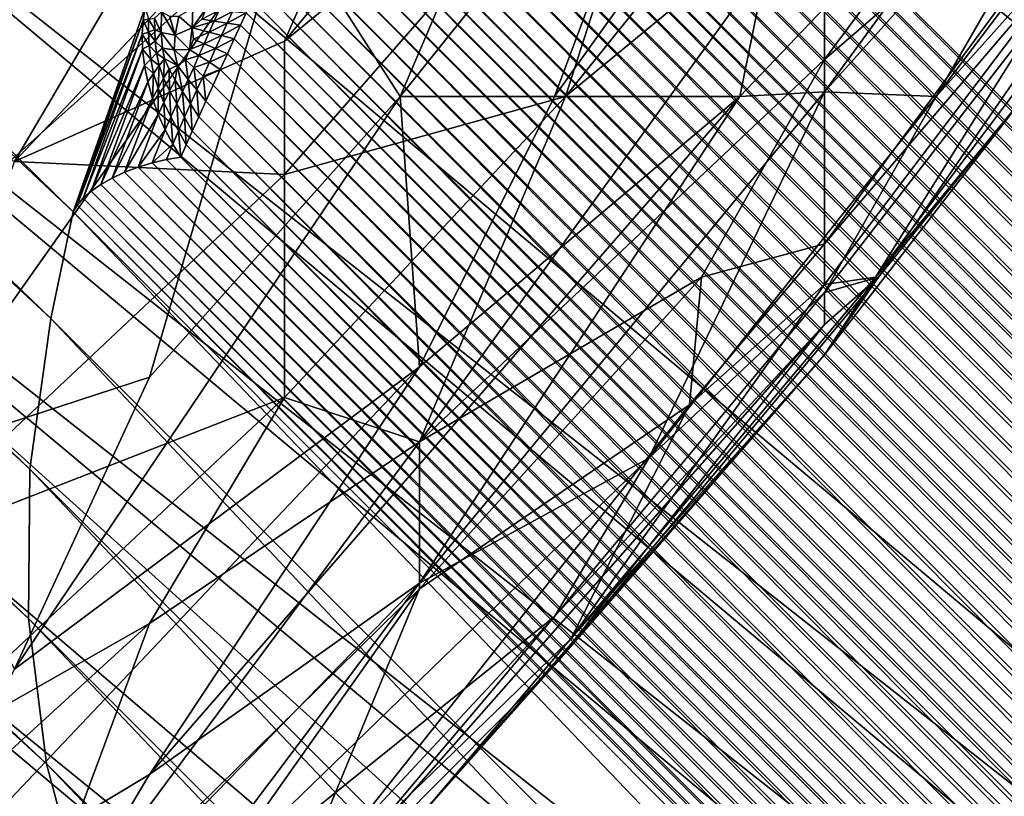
# Model space of a CAD drawing. Extents: x -0.3 to 0.3, y -0.266 to 0.266.
# Tile 237 of 256: x 0.196 to 0.205, y -0.237 to -0.23. Entities that reach past the tile are written whole.
import ezdxf

# ---------------------------------------------------------------- set-up
doc = ezdxf.new("R2010")
doc.units = 0

msp = doc.modelspace()

# ---------------------------------------------------------------- linework, layer by layer
for points in [[(0.1961856, -0.2316525, 0.0023516), (0.1466396, -0.1850003, 0.5020018), (0.1474491, -0.18381, 0.5017667)], [(0.1961856, -0.2316525, 0.0023516), (0.1474491, -0.18381, 0.5017667), (0.19689, -0.2296515, 0.0017009)], [(0.1959665, -0.2326951, 0.0024797), (0.1459197, -0.1862367, 0.5023025), (0.1466396, -0.1850003, 0.5020018)], [(0.1959665, -0.2326951, 0.0024797), (0.1466396, -0.1850003, 0.5020018), (0.1961856, -0.2316525, 0.0023516)], [(0.1957616, -0.23417, 0.0035146), (0.145346, -0.1875616, 0.5026943), (0.1459197, -0.1862367, 0.5023025)], [(0.1957616, -0.23417, 0.0035146), (0.1459197, -0.1862367, 0.5023025), (0.1959665, -0.2326951, 0.0024797)], [(0.1957476, -0.2356321, 0.0046947), (0.144935, -0.1889543, 0.5031744), (0.145346, -0.1875616, 0.5026943)], [(0.1957476, -0.2356321, 0.0046947), (0.145346, -0.1875616, 0.5026943), (0.1957616, -0.23417, 0.0035146)], [(0.1959249, -0.2370564, 0.0059998), (0.1447504, -0.1903729, 0.5037508), (0.144935, -0.1889543, 0.5031744)], [(0.1959249, -0.2370564, 0.0059998), (0.144935, -0.1889543, 0.5031744), (0.1957476, -0.2356321, 0.0046947)], [(0.1962903, -0.2384185, 0.0074075), (0.1448539, -0.1917647, 0.5044283), (0.1447504, -0.1903729, 0.5037508)], [(0.1962903, -0.2384185, 0.0074075), (0.1447504, -0.1903729, 0.5037508), (0.1959249, -0.2370564, 0.0059998)], [(0.1968377, -0.239695, 0.0088939), (0.145213, -0.193091, 0.5051808), (0.1448539, -0.1917647, 0.5044283)], [(0.1968377, -0.239695, 0.0088939), (0.1448539, -0.1917647, 0.5044283), (0.1962903, -0.2384185, 0.0074075)], [(0.1975576, -0.2408643, 0.0104333), (0.1458623, -0.1943232, 0.5060099), (0.145213, -0.193091, 0.5051808)], [(0.1975576, -0.2408643, 0.0104333), (0.145213, -0.193091, 0.5051808), (0.1968377, -0.239695, 0.0088939)], [(0.1984378, -0.2419062, 0.0119997), (0.1467518, -0.1954291, 0.5068848), (0.1458623, -0.1943232, 0.5060099)], [(0.1984378, -0.2419062, 0.0119997), (0.1458623, -0.1943232, 0.5060099), (0.1975576, -0.2408643, 0.0104333)], [(0.1467518, -0.1954291, 0.5068848), (0.1984378, -0.2419062, 0.0119997), (0.2136098, -0.2570782, 0.0119997)], [(0.1467518, -0.1954291, 0.5068848), (0.2136098, -0.2570782, 0.0119997), (0.1752618, -0.2247764, 0.5843124)], [(0.204842, -0.1998217, 0.5760152), (0.2349484, -0.2357396, 0.0119997), (0.2038174, -0.1986541, 0.5757923)], [(0.2038174, -0.1986541, 0.5757923), (0.2349484, -0.2357396, 0.0119997), (0.2197764, -0.2205676, 0.0119997)], [(0.2057039, -0.2011144, 0.5762343), (0.2360719, -0.2370248, 0.0104333), (0.204842, -0.1998217, 0.5760152)], [(0.204842, -0.1998217, 0.5760152), (0.2360719, -0.2370248, 0.0104333), (0.2349484, -0.2357396, 0.0119997)], [(0.2047739, -0.2143488, 0.5774854), (0.2374067, -0.2510409, 0.0011957), (0.205648, -0.2130462, 0.5774418)], [(0.2037383, -0.2155281, 0.5775), (0.2365723, -0.2523221, 0.0008872), (0.2047739, -0.2143488, 0.5774854)], [(0.2047739, -0.2143488, 0.5774854), (0.2365723, -0.2523221, 0.0008872), (0.2374067, -0.2510409, 0.0011957)], [(0.2037383, -0.2155281, 0.5775), (0.1933983, -0.2258681, 0.5775), (0.2313462, -0.2577006, 0.0007829)], [(0.2037383, -0.2155281, 0.5775), (0.2355717, -0.2534767, 0.000783), (0.2365723, -0.2523221, 0.0008872)], [(0.2037383, -0.2155281, 0.5775), (0.2313462, -0.2577006, 0.0007829), (0.2355717, -0.2534767, 0.000783)], [(0.2053543, -0.2215121, 0.0000914), (0.2357536, -0.2521375, 0.0000747), (0.2052277, -0.2216116, 0.0000747)], [(0.2052277, -0.2216116, 0.0000747), (0.235665, -0.2522579, 0.0000613), (0.2051107, -0.2217035, 0.0000613)], [(0.2052277, -0.2216116, 0.0000747), (0.2357536, -0.2521375, 0.0000747), (0.235665, -0.2522579, 0.0000613)], [(0.2051107, -0.2217035, 0.0000613), (0.2355858, -0.2523654, 0.0000513), (0.2050062, -0.2217857, 0.0000513)], [(0.2051107, -0.2217035, 0.0000613), (0.235665, -0.2522579, 0.0000613), (0.2355858, -0.2523654, 0.0000513)], [(0.2354958, -0.2524624, 0.0000433), (0.2049099, -0.2218765, 0.0000433), (0.2050062, -0.2217857, 0.0000513)], [(0.2354958, -0.2524624, 0.0000433), (0.2050062, -0.2217857, 0.0000513), (0.2355858, -0.2523654, 0.0000513)], [(0.2353948, -0.2525711, 0.0000355), (0.204802, -0.2219783, 0.0000355), (0.2049099, -0.2218765, 0.0000433)], [(0.2353948, -0.2525711, 0.0000355), (0.2049099, -0.2218765, 0.0000433), (0.2354958, -0.2524624, 0.0000433)], [(0.2352853, -0.252689, 0.0000281), (0.204685, -0.2220886, 0.000028), (0.204802, -0.2219783, 0.0000355)], [(0.2352853, -0.252689, 0.0000281), (0.204802, -0.2219783, 0.0000355), (0.2353948, -0.2525711, 0.0000355)], [(0.2351701, -0.252813, 0.0000212), (0.2045619, -0.2222048, 0.0000212), (0.204685, -0.2220886, 0.000028)], [(0.2351701, -0.252813, 0.0000212), (0.204685, -0.2220886, 0.000028), (0.2352853, -0.252689, 0.0000281)], [(0.2350519, -0.2529402, 0.000015), (0.2044356, -0.2223239, 0.000015), (0.2045619, -0.2222048, 0.0000212)], [(0.2350519, -0.2529402, 0.000015), (0.2045619, -0.2222048, 0.0000212), (0.2351701, -0.252813, 0.0000212)], [(0.2349337, -0.2530675, 0.0000099), (0.2043093, -0.222443, 0.0000098), (0.2044356, -0.2223239, 0.000015)], [(0.2349337, -0.2530675, 0.0000099), (0.2044356, -0.2223239, 0.000015), (0.2350519, -0.2529402, 0.000015)], [(0.2348184, -0.2531916, 0.0000056), (0.2041861, -0.2225592, 0.0000056), (0.2043093, -0.222443, 0.0000098)], [(0.2348184, -0.2531916, 0.0000056), (0.2043093, -0.222443, 0.0000098), (0.2349337, -0.2530675, 0.0000099)], [(0.2347089, -0.2533095, 0.0000025), (0.204069, -0.2226697, 0.0000025), (0.2041861, -0.2225592, 0.0000056)], [(0.2347089, -0.2533095, 0.0000025), (0.2041861, -0.2225592, 0.0000056), (0.2348184, -0.2531916, 0.0000056)], [(0.2346077, -0.2534184, 0.0000007), (0.203961, -0.2227716, 0.0000007), (0.204069, -0.2226697, 0.0000025)], [(0.2346077, -0.2534184, 0.0000007), (0.204069, -0.2226697, 0.0000025), (0.2347089, -0.2533095, 0.0000025)], [(0.2345175, -0.2535155), (0.2038645, -0.2228626), (0.203961, -0.2227716, 0.0000007)], [(0.2345175, -0.2535155), (0.203961, -0.2227716, 0.0000007), (0.2346077, -0.2534184, 0.0000007)], [(0.2345175, -0.2535155), (0.2007328, -0.2259943), (0.2038645, -0.2228626)], [(0.2136098, -0.2570782, 0.0119997), (0.1765235, -0.225948, 0.5757923), (0.1752618, -0.2247764, 0.5843124)], [(0.1982548, -0.2299811, 0.7235445), (0.202219, -0.2252164, 0.7235324), (0.202219, -0.2267483, 0.72499)], [(0.1995762, -0.2269601, 0.7220992), (0.202219, -0.2252164, 0.7235324), (0.1982548, -0.2299811, 0.7235445)], [(0.2086437, -0.2252164, 0.7481162), (0.2046309, -0.2305235, 0.7495616), (0.2075046, -0.2273147, 0.7466708)], [(0.2086437, -0.2252164, 0.7481162), (0.2066738, -0.2269855, 0.751007), (0.2046309, -0.2305235, 0.7495616)], [(0.192219, -0.2269037, 0.5774854), (0.2313462, -0.2577006, 0.0007829), (0.1933983, -0.2258681, 0.5775)], [(0.1765235, -0.225948, 0.5757923), (0.2136098, -0.2570782, 0.0119997), (0.214895, -0.2582017, 0.0104334)], [(0.1765235, -0.225948, 0.5757923), (0.214895, -0.2582017, 0.0104334), (0.1776912, -0.2269725, 0.5760152)], [(0.2007328, -0.2259943), (0.2312886, -0.2567375, 0.0000007), (0.2006419, -0.2260907, 0.0000007)], [(0.2007328, -0.2259943), (0.2313858, -0.2566473), (0.2312886, -0.2567375, 0.0000007)], [(0.2345175, -0.2535155), (0.2313858, -0.2566473), (0.2007328, -0.2259943)], [(0.2006419, -0.2260907, 0.0000007), (0.2311798, -0.2568386, 0.0000025), (0.2005399, -0.2261988, 0.0000026)], [(0.2006419, -0.2260907, 0.0000007), (0.2312886, -0.2567375, 0.0000007), (0.2311798, -0.2568386, 0.0000025)], [(0.2005399, -0.2261988, 0.0000026), (0.2310618, -0.2569482, 0.0000056), (0.2004295, -0.2263159, 0.0000056)], [(0.2005399, -0.2261988, 0.0000026), (0.2311798, -0.2568386, 0.0000025), (0.2310618, -0.2569482, 0.0000056)], [(0.2004295, -0.2263159, 0.0000056), (0.2309377, -0.2570635, 0.0000098), (0.2003133, -0.2264391, 0.0000099)], [(0.2004295, -0.2263159, 0.0000056), (0.2310618, -0.2569482, 0.0000056), (0.2309377, -0.2570635, 0.0000098)], [(0.2003133, -0.2264391, 0.0000099), (0.2308105, -0.2571817, 0.000015), (0.2001942, -0.2265654, 0.000015)], [(0.2003133, -0.2264391, 0.0000099), (0.2309377, -0.2570635, 0.0000098), (0.2308105, -0.2571817, 0.000015)], [(0.2001942, -0.2265654, 0.000015), (0.2306833, -0.2572998, 0.0000212), (0.2000751, -0.2266916, 0.0000212)], [(0.2001942, -0.2265654, 0.000015), (0.2308105, -0.2571817, 0.000015), (0.2306833, -0.2572998, 0.0000212)], [(0.1959999, -0.2269855, 0.7192084), (0.1982548, -0.2266692, 0.7206538), (0.1929691, -0.2299756, 0.7192084)], [(0.1942905, -0.2307056, 0.7206538), (0.1929691, -0.2299756, 0.7192084), (0.1982548, -0.2266692, 0.7206538)], [(0.1942905, -0.2307056, 0.7206538), (0.1982548, -0.2266692, 0.7206538), (0.195612, -0.231158, 0.7220992)], [(0.1982548, -0.2266692, 0.7206538), (0.1995762, -0.2269601, 0.7220992), (0.195612, -0.231158, 0.7220992)], [(0.1982548, -0.2299811, 0.7235445), (0.202219, -0.2267483, 0.72499), (0.1982548, -0.2312845, 0.72499)], [(0.1982548, -0.2312845, 0.72499), (0.202219, -0.2267483, 0.72499), (0.2010025, -0.2305235, 0.7278807)], [(0.2000751, -0.2266916, 0.0000212), (0.2305592, -0.2574151, 0.0000281), (0.1999589, -0.2268148, 0.0000281)], [(0.2000751, -0.2266916, 0.0000212), (0.2306833, -0.2572998, 0.0000212), (0.2305592, -0.2574151, 0.0000281)], [(0.2010025, -0.2305235, 0.7278807), (0.202219, -0.2267483, 0.72499), (0.2038484, -0.2269855, 0.7278807)], [(0.1999589, -0.2268148, 0.0000281), (0.2304414, -0.2575245, 0.0000355), (0.1998486, -0.2269318, 0.0000355)], [(0.1999589, -0.2268148, 0.0000281), (0.2305592, -0.2574151, 0.0000281), (0.2304414, -0.2575245, 0.0000355)], [(0.1909164, -0.2277778, 0.5774418), (0.2301923, -0.258702, 0.0008872), (0.192219, -0.2269037, 0.5774854)], [(0.192219, -0.2269037, 0.5774854), (0.2301923, -0.258702, 0.0008872), (0.2313462, -0.2577006, 0.0007829)], [(0.195612, -0.231158, 0.7220992), (0.1995762, -0.2269601, 0.7220992), (0.1982548, -0.2299811, 0.7235445)], [(0.1998486, -0.2269318, 0.0000355), (0.2303326, -0.2576256, 0.0000434), (0.1997468, -0.2270397, 0.0000433)], [(0.1998486, -0.2269318, 0.0000355), (0.2304414, -0.2575245, 0.0000355), (0.2303326, -0.2576256, 0.0000434)], [(0.1776912, -0.2269725, 0.5760152), (0.214895, -0.2582017, 0.0104334), (0.2163034, -0.2591608, 0.0088939)], [(0.1776912, -0.2269725, 0.5760152), (0.2163034, -0.2591608, 0.0088939), (0.1789841, -0.2278343, 0.5762343)], [(0.1959999, -0.2269855, 0.7192084), (0.1929691, -0.2299756, 0.7192084), (0.1942905, -0.2269855, 0.7181537)], [(0.1942905, -0.2322925, 0.7611378), (0.1969334, -0.2269855, 0.7627017), (0.1929691, -0.2269855, 0.7650219)], [(0.1969334, -0.2269855, 0.7627017), (0.1942905, -0.2322925, 0.7611378), (0.1982548, -0.2287545, 0.760604)], [(0.199386, -0.2305235, 0.758234), (0.2008976, -0.2269855, 0.7595685), (0.1982548, -0.2287545, 0.760604)], [(0.199386, -0.2305235, 0.758234), (0.202219, -0.2269855, 0.7582456), (0.2008976, -0.2269855, 0.7595685)], [(0.2008976, -0.2305235, 0.7565142), (0.202219, -0.2269855, 0.7582456), (0.199386, -0.2305235, 0.758234)], [(0.1997468, -0.2270397, 0.0000433), (0.2302357, -0.2577156, 0.0000513), (0.199656, -0.2271359, 0.0000513)], [(0.1997468, -0.2270397, 0.0000433), (0.2303326, -0.2576256, 0.0000434), (0.2302357, -0.2577156, 0.0000513)], [(0.202219, -0.2269855, 0.7582456), (0.2008976, -0.2305235, 0.7565142), (0.2034279, -0.2269855, 0.7567886)], [(0.2008976, -0.2305235, 0.7565142), (0.2027094, -0.2305235, 0.7538978), (0.2034279, -0.2269855, 0.7567886)], [(0.2038484, -0.2269855, 0.7278807), (0.2035404, -0.2284306, 0.7293261), (0.2010025, -0.2305235, 0.7278807)], [(0.2027094, -0.2305235, 0.7538978), (0.206084, -0.2269855, 0.7524524), (0.2034279, -0.2269855, 0.7567886)], [(0.2027094, -0.2305235, 0.7538978), (0.2035404, -0.2304774, 0.7524524), (0.206084, -0.2269855, 0.7524524)], [(0.2059025, -0.2269855, 0.7322169), (0.207208, -0.2269855, 0.7365531), (0.2035404, -0.2301614, 0.7322169)], [(0.2035404, -0.2284306, 0.7293261), (0.2059025, -0.2269855, 0.7322169), (0.2035404, -0.2301614, 0.7322169)], [(0.207208, -0.2269855, 0.7365531), (0.2035404, -0.2319637, 0.7365531), (0.2035404, -0.2301614, 0.7322169)], [(0.2035404, -0.2304774, 0.7524524), (0.2066738, -0.2269855, 0.751007), (0.206084, -0.2269855, 0.7524524)], [(0.2046309, -0.2305235, 0.7495616), (0.2066738, -0.2269855, 0.751007), (0.2035404, -0.2304774, 0.7524524)], [(0.2035404, -0.2319637, 0.7365531), (0.207208, -0.2269855, 0.7365531), (0.2061832, -0.2288686, 0.7379985)], [(0.199656, -0.2271359, 0.0000513), (0.2301281, -0.2577948, 0.0000613), (0.1995738, -0.2272405, 0.0000613)], [(0.199656, -0.2271359, 0.0000513), (0.2302357, -0.2577156, 0.0000513), (0.2301281, -0.2577948, 0.0000613)], [(0.1995738, -0.2272405, 0.0000613), (0.2300077, -0.2578834, 0.0000747), (0.1994818, -0.2273575, 0.0000747)], [(0.1995738, -0.2272405, 0.0000613), (0.2301281, -0.2577948, 0.0000613), (0.2300077, -0.2578834, 0.0000747)], [(0.2035404, -0.2324426, 0.7481162), (0.2075046, -0.2273147, 0.7466708), (0.2046309, -0.2305235, 0.7495616)], [(0.2075046, -0.2273147, 0.7466708), (0.2035404, -0.2324426, 0.7481162), (0.2040667, -0.2322925, 0.7452254)], [(0.2054967, -0.2305235, 0.74378), (0.2075046, -0.2273147, 0.7466708), (0.2040667, -0.2322925, 0.7452254)], [(0.1994818, -0.2273575, 0.0000747), (0.2298775, -0.2579792, 0.0000914), (0.1993824, -0.227484, 0.0000914)], [(0.1994818, -0.2273575, 0.0000747), (0.2300077, -0.2578834, 0.0000747), (0.2298775, -0.2579792, 0.0000914)], [(0.1993824, -0.227484, 0.0000914), (0.2297406, -0.2580798, 0.0001108), (0.1992779, -0.2276171, 0.0001107)], [(0.1993824, -0.227484, 0.0000914), (0.2298775, -0.2579792, 0.0000914), (0.2297406, -0.2580798, 0.0001108)], [(0.1992779, -0.2276171, 0.0001107), (0.2296004, -0.2581829, 0.0001324), (0.1991709, -0.2277533, 0.0001324)], [(0.1992779, -0.2276171, 0.0001107), (0.2297406, -0.2580798, 0.0001108), (0.2296004, -0.2581829, 0.0001324)], [(0.1895126, -0.2284754, 0.57737), (0.2289112, -0.2595365, 0.0011957), (0.1909164, -0.2277778, 0.5774418)], [(0.1909164, -0.2277778, 0.5774418), (0.2289112, -0.2595365, 0.0011957), (0.2301923, -0.258702, 0.0008872)], [(0.1991709, -0.2277533, 0.0001324), (0.2294604, -0.2582857, 0.000156), (0.1990641, -0.2278894, 0.000156)], [(0.1991709, -0.2277533, 0.0001324), (0.2296004, -0.2581829, 0.0001324), (0.2294604, -0.2582857, 0.000156)], [(0.1789841, -0.2278343, 0.5762343), (0.2163034, -0.2591608, 0.0088939), (0.2178109, -0.259939, 0.0074075)], [(0.1789841, -0.2278343, 0.5762343), (0.2178109, -0.259939, 0.0074075), (0.18038, -0.2285186, 0.5764458)], [(0.1990641, -0.2278894, 0.000156), (0.229324, -0.2583859, 0.0001807), (0.1989601, -0.228022, 0.0001807)], [(0.1990641, -0.2278894, 0.000156), (0.2294604, -0.2582857, 0.000156), (0.229324, -0.2583859, 0.0001807)], [(0.1989601, -0.228022, 0.0001807), (0.2291945, -0.2584808, 0.0002059), (0.1988614, -0.2281478, 0.0002059)], [(0.1989601, -0.228022, 0.0001807), (0.229324, -0.2583859, 0.0001807), (0.2291945, -0.2584808, 0.0002059)], [(0.1988614, -0.2281478, 0.0002059), (0.2290753, -0.2585683, 0.0002311), (0.1987706, -0.2282636, 0.0002311)], [(0.1988614, -0.2281478, 0.0002059), (0.2291945, -0.2584808, 0.0002059), (0.2290753, -0.2585683, 0.0002311)], [(0.1987706, -0.2282636, 0.0002311), (0.2289678, -0.258647, 0.0002559), (0.1986889, -0.2283681, 0.0002559)], [(0.1987706, -0.2282636, 0.0002311), (0.2290753, -0.2585683, 0.0002311), (0.2289678, -0.258647, 0.0002559)], [(0.1986889, -0.2283681, 0.0002559), (0.2288482, -0.2587107, 0.0002831), (0.1986193, -0.2284818, 0.0002831)], [(0.1986889, -0.2283681, 0.0002559), (0.2289678, -0.258647, 0.0002559), (0.2288482, -0.2587107, 0.0002831)], [(0.1895126, -0.2284754, 0.57737), (0.1880318, -0.2289845, 0.5772712), (0.2253346, -0.2608331, 0.0023385)], [(0.2253346, -0.2608331, 0.0023385), (0.2275039, -0.2602004, 0.0017095), (0.1895126, -0.2284754, 0.57737)], [(0.1895126, -0.2284754, 0.57737), (0.2275039, -0.2602004, 0.0017095), (0.2289112, -0.2595365, 0.0011957)], [(0.1986193, -0.2284818, 0.0002831), (0.2287144, -0.2587816, 0.0003156), (0.1985417, -0.2286089, 0.0003156)], [(0.1986193, -0.2284818, 0.0002831), (0.2288482, -0.2587107, 0.0002831), (0.2287144, -0.2587816, 0.0003156)], [(0.2035404, -0.2284306, 0.7293261), (0.2035404, -0.2301614, 0.7322169), (0.1995762, -0.2339044, 0.7307715)], [(0.2010025, -0.2305235, 0.7278807), (0.2035404, -0.2284306, 0.7293261), (0.1995762, -0.2339044, 0.7307715)], [(0.18038, -0.2285186, 0.5764458), (0.2178109, -0.259939, 0.0074075), (0.2193916, -0.2605231, 0.0059998)], [(0.18038, -0.2285186, 0.5764458), (0.2193916, -0.2605231, 0.0059998), (0.1818552, -0.2290138, 0.5766462)], [(0.1985417, -0.2286089, 0.0003156), (0.2285699, -0.2588581, 0.0003529), (0.198458, -0.2287462, 0.0003529)], [(0.1985417, -0.2286089, 0.0003156), (0.2287144, -0.2587816, 0.0003156), (0.2285699, -0.2588581, 0.0003529)], [(0.1945055, -0.2340615, 0.7596793), (0.1982548, -0.2287545, 0.760604), (0.1942905, -0.2322925, 0.7611378)], [(0.1945055, -0.2340615, 0.7596793), (0.1969334, -0.2332693, 0.758234), (0.1982548, -0.2287545, 0.760604)], [(0.1969334, -0.2332693, 0.758234), (0.199386, -0.2305235, 0.758234), (0.1982548, -0.2287545, 0.760604)], [(0.198458, -0.2287462, 0.0003529), (0.2284181, -0.2589383, 0.000394), (0.1983702, -0.2288904, 0.000394)], [(0.198458, -0.2287462, 0.0003529), (0.2285699, -0.2588581, 0.0003529), (0.2284181, -0.2589383, 0.000394)], [(0.1983702, -0.2288904, 0.000394), (0.2282628, -0.2590202, 0.0004379), (0.1982806, -0.229038, 0.0004379)], [(0.1983702, -0.2288904, 0.000394), (0.2284181, -0.2589383, 0.000394), (0.2282628, -0.2590202, 0.0004379)], [(0.2040388, -0.2322925, 0.7408893), (0.2035404, -0.2323622, 0.7379985), (0.2061832, -0.2288686, 0.7379985)], [(0.2035404, -0.2319637, 0.7365531), (0.2061832, -0.2288686, 0.7379985), (0.2035404, -0.2323622, 0.7379985)], [(0.2061832, -0.2288686, 0.7379985), (0.2061832, -0.2294416, 0.7408893), (0.2040388, -0.2322925, 0.7408893)], [(0.1864993, -0.2292965, 0.5771471), (0.2253346, -0.2608331, 0.0023385), (0.1880318, -0.2289845, 0.5772712)], [(0.1818552, -0.2290138, 0.5766462), (0.2193916, -0.2605231, 0.0059998), (0.2210186, -0.2609031, 0.0046947)], [(0.1818552, -0.2290138, 0.5766462), (0.2210186, -0.2609031, 0.0046947), (0.1833843, -0.2293113, 0.5768319)], [(0.1982806, -0.229038, 0.0004379), (0.2281079, -0.2591017, 0.0004835), (0.1981913, -0.2291851, 0.0004836)], [(0.1982806, -0.229038, 0.0004379), (0.2282628, -0.2590202, 0.0004379), (0.2281079, -0.2591017, 0.0004835)], [(0.1981913, -0.2291851, 0.0004836), (0.2279571, -0.259181, 0.0005298), (0.1981045, -0.2293284, 0.0005298)], [(0.1981913, -0.2291851, 0.0004836), (0.2281079, -0.2591017, 0.0004835), (0.2279571, -0.259181, 0.0005298)], [(0.1833843, -0.2293113, 0.5768319), (0.2210186, -0.2609031, 0.0046947), (0.2226641, -0.2610725, 0.0035146)], [(0.1833843, -0.2293113, 0.5768319), (0.2226641, -0.2610725, 0.0035146), (0.1849412, -0.2294061, 0.5769998)], [(0.1849412, -0.2294061, 0.5769998), (0.2242998, -0.2610284, 0.0024797), (0.1864993, -0.2292965, 0.5771471)], [(0.1864993, -0.2292965, 0.5771471), (0.2242998, -0.2610284, 0.0024797), (0.2253346, -0.2608331, 0.0023385)], [(0.1981045, -0.2293284, 0.0005298), (0.2278141, -0.2592559, 0.0005754), (0.1980224, -0.2294641, 0.0005754)], [(0.1981045, -0.2293284, 0.0005298), (0.2279571, -0.259181, 0.0005298), (0.2278141, -0.2592559, 0.0005754)], [(0.1849412, -0.2294061, 0.5769998), (0.2226641, -0.2610725, 0.0035146), (0.2242998, -0.2610284, 0.0024797)], [(0.1980224, -0.2294641, 0.0005754), (0.2276826, -0.2593247, 0.0006195), (0.197947, -0.2295891, 0.0006195)], [(0.1980224, -0.2294641, 0.0005754), (0.2278141, -0.2592559, 0.0005754), (0.2276826, -0.2593247, 0.0006195)], [(0.2061832, -0.2294416, 0.7408893), (0.2054967, -0.2305235, 0.74378), (0.2040388, -0.2322925, 0.7408893)], [(0.1961856, -0.2316525, 0.0023516), (0.19689, -0.2296515, 0.0017009), (0.1968682, -0.229774, 0.0016221)], [(0.19689, -0.2296515, 0.0017009), (0.196923, -0.2297665, 0.0015018), (0.1968682, -0.229774, 0.0016221)], [(0.1973572, -0.2296567, 0.0009317), (0.1973496, -0.2298503, 0.0009475), (0.1972205, -0.2297373, 0.0010469)], [(0.1974816, -0.2296656, 0.0008371), (0.1973496, -0.2298503, 0.0009475), (0.1973572, -0.2296567, 0.0009317)], [(0.197947, -0.2295891, 0.0006195), (0.227563, -0.2593869, 0.0006616), (0.1978787, -0.2297025, 0.0006616)], [(0.197947, -0.2295891, 0.0006195), (0.2276826, -0.2593247, 0.0006195), (0.227563, -0.2593869, 0.0006616)], [(0.196923, -0.2297665, 0.0015018), (0.1969799, -0.2297542, 0.0013806), (0.1969824, -0.2298665, 0.0013363)], [(0.1969799, -0.2297542, 0.0013806), (0.1970483, -0.2296931, 0.0012766), (0.197047, -0.2298949, 0.0012218)], [(0.1969799, -0.2297542, 0.0013806), (0.197047, -0.2298949, 0.0012218), (0.1969824, -0.2298665, 0.0013363)], [(0.1970483, -0.2296931, 0.0012766), (0.1971824, -0.2299224, 0.0010679), (0.197047, -0.2298949, 0.0012218)], [(0.1970483, -0.2296931, 0.0012766), (0.1971276, -0.2297368, 0.00115), (0.1971824, -0.2299224, 0.0010679)], [(0.1971276, -0.2297368, 0.00115), (0.1972205, -0.2297373, 0.0010469), (0.1971824, -0.2299224, 0.0010679)], [(0.1973496, -0.2298503, 0.0009475), (0.1971824, -0.2299224, 0.0010679), (0.1972205, -0.2297373, 0.0010469)], [(0.1974816, -0.2296656, 0.0008371), (0.1974425, -0.2297635, 0.0008799), (0.1973496, -0.2298503, 0.0009475)], [(0.1976122, -0.2296764, 0.0007595), (0.1975649, -0.2297838, 0.0008137), (0.1974425, -0.2297635, 0.0008799)], [(0.1977458, -0.2296889, 0.0007011), (0.1975649, -0.2297838, 0.0008137), (0.1976122, -0.2296764, 0.0007595)], [(0.1977458, -0.2296889, 0.0007011), (0.1976925, -0.2298046, 0.0007569), (0.1975649, -0.2297838, 0.0008137)], [(0.1978787, -0.2297025, 0.0006616), (0.1976925, -0.2298046, 0.0007569), (0.1977458, -0.2296889, 0.0007011)], [(0.1978787, -0.2297025, 0.0006616), (0.1978228, -0.2298234, 0.0007054), (0.1976925, -0.2298046, 0.0007569)], [(0.1978787, -0.2297025, 0.0006616), (0.2274335, -0.2594341, 0.0007054), (0.1978228, -0.2298234, 0.0007054)], [(0.1978787, -0.2297025, 0.0006616), (0.227563, -0.2593869, 0.0006616), (0.2274335, -0.2594341, 0.0007054)], [(0.1961856, -0.2316525, 0.0023516), (0.1968682, -0.229774, 0.0016221), (0.1962235, -0.2315854, 0.002231)], [(0.1962235, -0.2315854, 0.002231), (0.1968682, -0.229774, 0.0016221), (0.1968592, -0.2299111, 0.0015465)], [(0.1968682, -0.229774, 0.0016221), (0.1969226, -0.229891, 0.0014419), (0.1968592, -0.2299111, 0.0015465)], [(0.1968682, -0.229774, 0.0016221), (0.196923, -0.2297665, 0.0015018), (0.1969226, -0.229891, 0.0014419)], [(0.196923, -0.2297665, 0.0015018), (0.1969824, -0.2298665, 0.0013363), (0.1969226, -0.229891, 0.0014419)], [(0.1973242, -0.230063, 0.0009822), (0.1971824, -0.2299224, 0.0010679), (0.1973496, -0.2298503, 0.0009475)], [(0.1973496, -0.2298503, 0.0009475), (0.197363, -0.2299621, 0.0009478), (0.1973242, -0.230063, 0.0009822)], [(0.1975649, -0.2297838, 0.0008137), (0.1973496, -0.2298503, 0.0009475), (0.1974425, -0.2297635, 0.0008799)], [(0.1975649, -0.2297838, 0.0008137), (0.1975159, -0.229893, 0.0008588), (0.1973496, -0.2298503, 0.0009475)], [(0.1975159, -0.229893, 0.0008588), (0.197363, -0.2299621, 0.0009478), (0.1973496, -0.2298503, 0.0009475)], [(0.1976925, -0.2298046, 0.0007569), (0.1975159, -0.229893, 0.0008588), (0.1975649, -0.2297838, 0.0008137)], [(0.1976925, -0.2298046, 0.0007569), (0.1976367, -0.2299258, 0.0008067), (0.1975159, -0.229893, 0.0008588)], [(0.1978228, -0.2298234, 0.0007054), (0.1976367, -0.2299258, 0.0008067), (0.1976925, -0.2298046, 0.0007569)], [(0.1978228, -0.2298234, 0.0007054), (0.1977608, -0.2299584, 0.0007565), (0.1976367, -0.2299258, 0.0008067)], [(0.1978228, -0.2298234, 0.0007054), (0.2272889, -0.2594865, 0.0007565), (0.1977608, -0.2299584, 0.0007565)], [(0.1978228, -0.2298234, 0.0007054), (0.2274335, -0.2594341, 0.0007054), (0.2272889, -0.2594865, 0.0007565)], [(0.1962235, -0.2315854, 0.002231), (0.1968592, -0.2299111, 0.0015465), (0.1962822, -0.231517, 0.0021048)], [(0.1962822, -0.231517, 0.0021048), (0.1968592, -0.2299111, 0.0015465), (0.1968644, -0.2300601, 0.0014766)], [(0.1968592, -0.2299111, 0.0015465), (0.1969226, -0.229891, 0.0014419), (0.1969279, -0.2300214, 0.0013862)], [(0.1968592, -0.2299111, 0.0015465), (0.1969279, -0.2300214, 0.0013862), (0.1968644, -0.2300601, 0.0014766)], [(0.1969226, -0.229891, 0.0014419), (0.1969824, -0.2298665, 0.0013363), (0.1969873, -0.2299813, 0.0012954)], [(0.1969226, -0.229891, 0.0014419), (0.1969873, -0.2299813, 0.0012954), (0.1969279, -0.2300214, 0.0013862)], [(0.1969824, -0.2298665, 0.0013363), (0.197047, -0.2298949, 0.0012218), (0.1969873, -0.2299813, 0.0012954)], [(0.1969873, -0.2299813, 0.0012954), (0.197047, -0.2298949, 0.0012218), (0.1970575, -0.2300491, 0.001186)], [(0.197047, -0.2298949, 0.0012218), (0.1971824, -0.2299224, 0.0010679), (0.1971741, -0.2300662, 0.0010756)], [(0.197047, -0.2298949, 0.0012218), (0.1971741, -0.2300662, 0.0010756), (0.1970575, -0.2300491, 0.001186)], [(0.1973242, -0.230063, 0.0009822), (0.1971741, -0.2300662, 0.0010756), (0.1971824, -0.2299224, 0.0010679)], [(0.1975159, -0.229893, 0.0008588), (0.1974664, -0.230005, 0.0009009), (0.197363, -0.2299621, 0.0009478)], [(0.1976367, -0.2299258, 0.0008067), (0.1974664, -0.230005, 0.0009009), (0.1975159, -0.229893, 0.0008588)], [(0.1976367, -0.2299258, 0.0008067), (0.1975783, -0.2300533, 0.0008566), (0.1974664, -0.230005, 0.0009009)], [(0.1977608, -0.2299584, 0.0007565), (0.1975783, -0.2300533, 0.0008566), (0.1976367, -0.2299258, 0.0008067)], [(0.195612, -0.231158, 0.7220992), (0.1982548, -0.2299811, 0.7235445), (0.1982548, -0.2312845, 0.72499)], [(0.1968644, -0.2300601, 0.0014766), (0.1969279, -0.2300214, 0.0013862), (0.1969433, -0.2301575, 0.0013357)], [(0.1969279, -0.2300214, 0.0013862), (0.1969873, -0.2299813, 0.0012954), (0.1970003, -0.2300994, 0.0012582)], [(0.1969279, -0.2300214, 0.0013862), (0.1970003, -0.2300994, 0.0012582), (0.1969433, -0.2301575, 0.0013357)], [(0.1969873, -0.2299813, 0.0012954), (0.1970575, -0.2300491, 0.001186), (0.1970003, -0.2300994, 0.0012582)], [(0.1970003, -0.2300994, 0.0012582), (0.1970575, -0.2300491, 0.001186), (0.19708, -0.2301526, 0.0011637)], [(0.1970575, -0.2300491, 0.001186), (0.1971741, -0.2300662, 0.0010756), (0.1972045, -0.2302199, 0.0010794)], [(0.1970575, -0.2300491, 0.001186), (0.1972045, -0.2302199, 0.0010794), (0.19708, -0.2301526, 0.0011637)], [(0.1974664, -0.230005, 0.0009009), (0.1973242, -0.230063, 0.0009822), (0.197363, -0.2299621, 0.0009478)], [(0.1974664, -0.230005, 0.0009009), (0.197416, -0.2301203, 0.0009449), (0.1973242, -0.230063, 0.0009822)], [(0.1975783, -0.2300533, 0.0008566), (0.197416, -0.2301203, 0.0009449), (0.1974664, -0.230005, 0.0009009)], [(0.1977608, -0.2299584, 0.0007565), (0.1976941, -0.230104, 0.0008137), (0.1975783, -0.2300533, 0.0008566)], [(0.1977608, -0.2299584, 0.0007565), (0.2271327, -0.2595426, 0.0008137), (0.1976941, -0.230104, 0.0008137)], [(0.1977608, -0.2299584, 0.0007565), (0.2272889, -0.2594865, 0.0007565), (0.2271327, -0.2595426, 0.0008137)], [(0.1962822, -0.231517, 0.0021048), (0.1968644, -0.2300601, 0.0014766), (0.1963601, -0.2314491, 0.0019761)], [(0.1963601, -0.2314491, 0.0019761), (0.1968644, -0.2300601, 0.0014766), (0.1968836, -0.2302172, 0.0014141)], [(0.1968644, -0.2300601, 0.0014766), (0.1969433, -0.2301575, 0.0013357), (0.1968836, -0.2302172, 0.0014141)], [(0.1969433, -0.2301575, 0.0013357), (0.1970003, -0.2300994, 0.0012582), (0.1970256, -0.23022, 0.0012249)], [(0.1970003, -0.2300994, 0.0012582), (0.19708, -0.2301526, 0.0011637), (0.1970256, -0.23022, 0.0012249)], [(0.1973242, -0.230063, 0.0009822), (0.1972826, -0.2301632, 0.0010209), (0.1971741, -0.2300662, 0.0010756)], [(0.1972045, -0.2302199, 0.0010794), (0.1971741, -0.2300662, 0.0010756), (0.1972826, -0.2301632, 0.0010209)], [(0.197416, -0.2301203, 0.0009449), (0.1972826, -0.2301632, 0.0010209), (0.1973242, -0.230063, 0.0009822)], [(0.197416, -0.2301203, 0.0009449), (0.1973642, -0.2302372, 0.0009924), (0.1972826, -0.2301632, 0.0010209)], [(0.197518, -0.2301864, 0.0009097), (0.1973642, -0.2302372, 0.0009924), (0.197416, -0.2301203, 0.0009449)], [(0.1975783, -0.2300533, 0.0008566), (0.197518, -0.2301864, 0.0009097), (0.197416, -0.2301203, 0.0009449)], [(0.1976941, -0.230104, 0.0008137), (0.197518, -0.2301864, 0.0009097), (0.1975783, -0.2300533, 0.0008566)], [(0.1976941, -0.230104, 0.0008137), (0.1976244, -0.2302568, 0.0008758), (0.197518, -0.2301864, 0.0009097)], [(0.1976941, -0.230104, 0.0008137), (0.2269689, -0.2596012, 0.0008758), (0.1976244, -0.2302568, 0.0008758)], [(0.1976941, -0.230104, 0.0008137), (0.2271327, -0.2595426, 0.0008137), (0.2269689, -0.2596012, 0.0008758)], [(0.1963601, -0.2314491, 0.0019761), (0.1968836, -0.2302172, 0.0014141), (0.1964554, -0.2313833, 0.0018482)], [(0.1964554, -0.2313833, 0.0018482), (0.1968836, -0.2302172, 0.0014141), (0.1969154, -0.2303786, 0.0013597)], [(0.1968836, -0.2302172, 0.0014141), (0.1969433, -0.2301575, 0.0013357), (0.1969705, -0.2302975, 0.0012914)], [(0.1968836, -0.2302172, 0.0014141), (0.1969705, -0.2302975, 0.0012914), (0.1969154, -0.2303786, 0.0013597)], [(0.1969433, -0.2301575, 0.0013357), (0.1970256, -0.23022, 0.0012249), (0.1969705, -0.2302975, 0.0012914)], [(0.1970154, -0.2304398, 0.0012559), (0.1969705, -0.2302975, 0.0012914), (0.1970256, -0.23022, 0.0012249)], [(0.1970154, -0.2304398, 0.0012559), (0.1970256, -0.23022, 0.0012249), (0.1970702, -0.2303429, 0.0011967)], [(0.1970702, -0.2303429, 0.0011967), (0.1970256, -0.23022, 0.0012249), (0.19708, -0.2301526, 0.0011637)], [(0.1970702, -0.2303429, 0.0011967), (0.19708, -0.2301526, 0.0011637), (0.1971238, -0.2302557, 0.0011409)], [(0.1971238, -0.2302557, 0.0011409), (0.19708, -0.2301526, 0.0011637), (0.1972045, -0.2302199, 0.0010794)], [(0.197183, -0.2303613, 0.0011194), (0.1971238, -0.2302557, 0.0011409), (0.1972045, -0.2302199, 0.0010794)], [(0.1972548, -0.2304732, 0.0011011), (0.197183, -0.2303613, 0.0011194), (0.1972045, -0.2302199, 0.0010794)], [(0.1973102, -0.2303546, 0.0010454), (0.1972045, -0.2302199, 0.0010794), (0.1972826, -0.2301632, 0.0010209)], [(0.1972548, -0.2304732, 0.0011011), (0.1972045, -0.2302199, 0.0010794), (0.1973102, -0.2303546, 0.0010454)], [(0.1973102, -0.2303546, 0.0010454), (0.1972826, -0.2301632, 0.0010209), (0.1973642, -0.2302372, 0.0009924)], [(0.1973951, -0.2304583, 0.0010259), (0.1973102, -0.2303546, 0.0010454), (0.1973642, -0.2302372, 0.0009924)], [(0.197518, -0.2301864, 0.0009097), (0.1974566, -0.2303223, 0.0009661), (0.1973642, -0.2302372, 0.0009924)], [(0.1973951, -0.2304583, 0.0010259), (0.1973642, -0.2302372, 0.0009924), (0.1974566, -0.2303223, 0.0009661)], [(0.1976244, -0.2302568, 0.0008758), (0.1974566, -0.2303223, 0.0009661), (0.197518, -0.2301864, 0.0009097)], [(0.1995762, -0.2339044, 0.7307715), (0.2035404, -0.2301614, 0.7322169), (0.2023346, -0.2322925, 0.7336622)], [(0.2035404, -0.2301614, 0.7322169), (0.2035404, -0.2319637, 0.7365531), (0.2023346, -0.2322925, 0.7336622)], [(0.196961, -0.2305402, 0.0013165), (0.1969154, -0.2303786, 0.0013597), (0.1969705, -0.2302975, 0.0012914)], [(0.196961, -0.2305402, 0.0013165), (0.1969705, -0.2302975, 0.0012914), (0.1970154, -0.2304398, 0.0012559)], [(0.1971287, -0.2304676, 0.0011737), (0.1970702, -0.2303429, 0.0011967), (0.1971238, -0.2302557, 0.0011409)], [(0.1971287, -0.2304676, 0.0011737), (0.1971238, -0.2302557, 0.0011409), (0.197183, -0.2303613, 0.0011194)], [(0.1974831, -0.2305686, 0.0010082), (0.1973951, -0.2304583, 0.0010259), (0.1974566, -0.2303223, 0.0009661)], [(0.1976244, -0.2302568, 0.0008758), (0.1975535, -0.2304129, 0.0009411), (0.1974566, -0.2303223, 0.0009661)], [(0.1974831, -0.2305686, 0.0010082), (0.1974566, -0.2303223, 0.0009661), (0.1975535, -0.2304129, 0.0009411)], [(0.1976244, -0.2302568, 0.0008758), (0.2268014, -0.2596608, 0.0009411), (0.1975535, -0.2304129, 0.0009411)], [(0.1976244, -0.2302568, 0.0008758), (0.2269689, -0.2596012, 0.0008758), (0.2268014, -0.2596608, 0.0009411)], [(0.1964554, -0.2313833, 0.0018482), (0.1969154, -0.2303786, 0.0013597), (0.1965657, -0.2313213, 0.0017242)], [(0.1965657, -0.2313213, 0.0017242), (0.1969154, -0.2303786, 0.0013597), (0.196961, -0.2305402, 0.0013165)], [(0.1970728, -0.2305816, 0.0012287), (0.1970154, -0.2304398, 0.0012559), (0.1970702, -0.2303429, 0.0011967)], [(0.1970728, -0.2305816, 0.0012287), (0.1970702, -0.2303429, 0.0011967), (0.1971287, -0.2304676, 0.0011737)], [(0.1971984, -0.2305945, 0.001157), (0.1971287, -0.2304676, 0.0011737), (0.197183, -0.2303613, 0.0011194)], [(0.1971984, -0.2305945, 0.001157), (0.197183, -0.2303613, 0.0011194), (0.1972548, -0.2304732, 0.0011011)], [(0.197334, -0.2305931, 0.0010867), (0.1972548, -0.2304732, 0.0011011), (0.1973102, -0.2303546, 0.0010454)], [(0.197334, -0.2305931, 0.0010867), (0.1973102, -0.2303546, 0.0010454), (0.1973951, -0.2304583, 0.0010259)], [(0.1975535, -0.2304129, 0.0009411), (0.2266344, -0.2597199, 0.0010082), (0.1974831, -0.2305686, 0.0010082)], [(0.1975535, -0.2304129, 0.0009411), (0.2268014, -0.2596608, 0.0009411), (0.2266344, -0.2597199, 0.0010082)], [(0.195612, -0.2361273, 0.7567886), (0.199386, -0.2305235, 0.758234), (0.1969334, -0.2332693, 0.758234)], [(0.195612, -0.2361273, 0.7567886), (0.1995762, -0.2331692, 0.7553431), (0.199386, -0.2305235, 0.758234)], [(0.2027094, -0.2305235, 0.7538978), (0.1969334, -0.2371615, 0.7538978), (0.1995762, -0.2352877, 0.7524524)], [(0.1969334, -0.2371615, 0.7538978), (0.2027094, -0.2305235, 0.7538978), (0.1995762, -0.2331692, 0.7553431)], [(0.1970172, -0.2306981, 0.0012838), (0.196961, -0.2305402, 0.0013165), (0.1970154, -0.2304398, 0.0012559)], [(0.1970172, -0.2306981, 0.0012838), (0.1970154, -0.2304398, 0.0012559), (0.1970728, -0.2305816, 0.0012287)], [(0.197141, -0.2307205, 0.0012111), (0.1970728, -0.2305816, 0.0012287), (0.1971287, -0.2304676, 0.0011737)], [(0.197141, -0.2307205, 0.0012111), (0.1971287, -0.2304676, 0.0011737), (0.1971984, -0.2305945, 0.001157)], [(0.1972743, -0.2307256, 0.0011465), (0.1971984, -0.2305945, 0.001157), (0.1972548, -0.2304732, 0.0011011)], [(0.1972743, -0.2307256, 0.0011465), (0.1972548, -0.2304732, 0.0011011), (0.197334, -0.2305931, 0.0010867)], [(0.1974148, -0.2307199, 0.001075), (0.197334, -0.2305931, 0.0010867), (0.1973951, -0.2304583, 0.0010259)], [(0.1974148, -0.2307199, 0.001075), (0.1973951, -0.2304583, 0.0010259), (0.1974831, -0.2305686, 0.0010082)], [(0.1982548, -0.2334703, 0.7278807), (0.2010025, -0.2305235, 0.7278807), (0.1995762, -0.2339044, 0.7307715)], [(0.1982548, -0.2334703, 0.7278807), (0.1982548, -0.2312845, 0.72499), (0.2010025, -0.2305235, 0.7278807)], [(0.1995762, -0.2331692, 0.7553431), (0.2008976, -0.2305235, 0.7565142), (0.199386, -0.2305235, 0.758234)], [(0.2018206, -0.2340615, 0.7495616), (0.2035404, -0.2304774, 0.7524524), (0.1995762, -0.2352877, 0.7524524)], [(0.1995762, -0.2352877, 0.7524524), (0.2035404, -0.2304774, 0.7524524), (0.2027094, -0.2305235, 0.7538978)], [(0.1995762, -0.2331692, 0.7553431), (0.2027094, -0.2305235, 0.7538978), (0.2008976, -0.2305235, 0.7565142)], [(0.2035404, -0.2304774, 0.7524524), (0.2018206, -0.2340615, 0.7495616), (0.2046309, -0.2305235, 0.7495616)], [(0.2035404, -0.2324426, 0.7481162), (0.2046309, -0.2305235, 0.7495616), (0.2018206, -0.2340615, 0.7495616)], [(0.2054967, -0.2305235, 0.74378), (0.2040667, -0.2322925, 0.7452254), (0.2035404, -0.233052, 0.7423346)], [(0.2054967, -0.2305235, 0.74378), (0.2035404, -0.233052, 0.7423346), (0.2040388, -0.2322925, 0.7408893)], [(0.1965657, -0.2313213, 0.0017242), (0.196961, -0.2305402, 0.0013165), (0.1966883, -0.2312645, 0.0016071)], [(0.1966883, -0.2312645, 0.0016071), (0.196961, -0.2305402, 0.0013165), (0.1970172, -0.2306981, 0.0012838)], [(0.1970837, -0.2308485, 0.0012633), (0.1970172, -0.2306981, 0.0012838), (0.1970728, -0.2305816, 0.0012287)], [(0.1970837, -0.2308485, 0.0012633), (0.1970728, -0.2305816, 0.0012287), (0.197141, -0.2307205, 0.0012111)], [(0.1972159, -0.2308569, 0.0012031), (0.197141, -0.2307205, 0.0012111), (0.1971984, -0.2305945, 0.001157)], [(0.1972159, -0.2308569, 0.0012031), (0.1971984, -0.2305945, 0.001157), (0.1972743, -0.2307256, 0.0011465)], [(0.1973505, -0.2308632, 0.0011404), (0.1972743, -0.2307256, 0.0011465), (0.197334, -0.2305931, 0.0010867)], [(0.1973505, -0.2308632, 0.0011404), (0.197334, -0.2305931, 0.0010867), (0.1974148, -0.2307199, 0.001075)], [(0.1974831, -0.2305686, 0.0010082), (0.226472, -0.2597771, 0.0010751), (0.1974148, -0.2307199, 0.001075)], [(0.1974831, -0.2305686, 0.0010082), (0.2266344, -0.2597199, 0.0010082), (0.226472, -0.2597771, 0.0010751)], [(0.1966883, -0.2312645, 0.0016071), (0.1970172, -0.2306981, 0.0012838), (0.1968201, -0.2312144, 0.0014997)], [(0.1968201, -0.2312144, 0.0014997), (0.1970172, -0.2306981, 0.0012838), (0.1970837, -0.2308485, 0.0012633)], [(0.1971587, -0.2309873, 0.0012555), (0.1970837, -0.2308485, 0.0012633), (0.197141, -0.2307205, 0.0012111)], [(0.1971587, -0.2309873, 0.0012555), (0.197141, -0.2307205, 0.0012111), (0.1972159, -0.2308569, 0.0012031)], [(0.1974148, -0.2307199, 0.001075), (0.2263182, -0.2598309, 0.0011404), (0.1973505, -0.2308632, 0.0011404)], [(0.1974148, -0.2307199, 0.001075), (0.226472, -0.2597771, 0.0010751), (0.2263182, -0.2598309, 0.0011404)], [(0.1972916, -0.2309949, 0.0012025), (0.1972159, -0.2308569, 0.0012031), (0.1972743, -0.2307256, 0.0011465)], [(0.1972916, -0.2309949, 0.0012025), (0.1972743, -0.2307256, 0.0011465), (0.1973505, -0.2308632, 0.0011404)], [(0.1968201, -0.2312144, 0.0014997), (0.1970837, -0.2308485, 0.0012633), (0.196958, -0.2311722, 0.0014049)], [(0.196958, -0.2311722, 0.0014049), (0.1970837, -0.2308485, 0.0012633), (0.1971587, -0.2309873, 0.0012555)], [(0.1972383, -0.2311154, 0.0012614), (0.1971587, -0.2309873, 0.0012555), (0.1972159, -0.2308569, 0.0012031)], [(0.1972383, -0.2311154, 0.0012614), (0.1972159, -0.2308569, 0.0012031), (0.1972916, -0.2309949, 0.0012025)], [(0.1973505, -0.2308632, 0.0011404), (0.2261768, -0.2598801, 0.0012025), (0.1972916, -0.2309949, 0.0012025)], [(0.1973505, -0.2308632, 0.0011404), (0.2263182, -0.2598309, 0.0011404), (0.2261768, -0.2598801, 0.0012025)], [(0.196958, -0.2311722, 0.0014049), (0.1971587, -0.2309873, 0.0012555), (0.1970986, -0.2311389, 0.0013248)], [(0.1970986, -0.2311389, 0.0013248), (0.1971587, -0.2309873, 0.0012555), (0.1972383, -0.2311154, 0.0012614)], [(0.1972916, -0.2309949, 0.0012025), (0.2260474, -0.2599246, 0.0012614), (0.1972383, -0.2311154, 0.0012614)], [(0.1972916, -0.2309949, 0.0012025), (0.2261768, -0.2598801, 0.0012025), (0.2260474, -0.2599246, 0.0012614)], [(0.195612, -0.231158, 0.7220992), (0.1982548, -0.2312845, 0.72499), (0.1942905, -0.2350114, 0.72499)], [(0.196958, -0.2311722, 0.0014049), (0.2259181, -0.2603158, 0.0014982), (0.1968201, -0.2312144, 0.0014997)], [(0.1970986, -0.2311389, 0.0013248), (0.2259736, -0.2601893, 0.0014041), (0.196958, -0.2311722, 0.0014049)], [(0.196958, -0.2311722, 0.0014049), (0.2259736, -0.2601893, 0.0014041), (0.2259181, -0.2603158, 0.0014982)], [(0.1972383, -0.2311154, 0.0012614), (0.2260171, -0.2600578, 0.0013245), (0.1970986, -0.2311389, 0.0013248)], [(0.1970986, -0.2311389, 0.0013248), (0.2260171, -0.2600578, 0.0013245), (0.2259736, -0.2601893, 0.0014041)], [(0.1972383, -0.2311154, 0.0012614), (0.2260474, -0.2599246, 0.0012614), (0.2260171, -0.2600578, 0.0013245)], [(0.1942905, -0.2350114, 0.72499), (0.1982548, -0.2312845, 0.72499), (0.1982548, -0.2334703, 0.7278807)], [(0.1966883, -0.2312645, 0.0016071), (0.2257767, -0.2605415, 0.0017202), (0.1965657, -0.2313213, 0.0017242)], [(0.1968201, -0.2312144, 0.0014997), (0.2258519, -0.2604342, 0.0016044), (0.1966883, -0.2312645, 0.0016071)], [(0.1966883, -0.2312645, 0.0016071), (0.2258519, -0.2604342, 0.0016044), (0.2257767, -0.2605415, 0.0017202)], [(0.1968201, -0.2312144, 0.0014997), (0.2259181, -0.2603158, 0.0014982), (0.2258519, -0.2604342, 0.0016044)], [(0.1964554, -0.2313833, 0.0018482), (0.2256066, -0.2607128, 0.0019689), (0.1963601, -0.2314491, 0.0019761)], [(0.1965657, -0.2313213, 0.0017242), (0.2256942, -0.2606351, 0.0018427), (0.1964554, -0.2313833, 0.0018482)], [(0.1964554, -0.2313833, 0.0018482), (0.2256942, -0.2606351, 0.0018427), (0.2256066, -0.2607128, 0.0019689)], [(0.1965657, -0.2313213, 0.0017242), (0.2257767, -0.2605415, 0.0017202), (0.2256942, -0.2606351, 0.0018427)], [(0.1963601, -0.2314491, 0.0019761), (0.2255438, -0.2607713, 0.0021356), (0.1962822, -0.231517, 0.0021048)], [(0.1963601, -0.2314491, 0.0019761), (0.2256066, -0.2607128, 0.0019689), (0.2255438, -0.2607713, 0.0021356)], [(0.1962235, -0.2315854, 0.002231), (0.2253346, -0.2608331, 0.0023385), (0.1961856, -0.2316525, 0.0023516)], [(0.1962822, -0.231517, 0.0021048), (0.2254491, -0.2608028, 0.002259), (0.1962235, -0.2315854, 0.002231)], [(0.1962235, -0.2315854, 0.002231), (0.2254491, -0.2608028, 0.002259), (0.2253346, -0.2608331, 0.0023385)], [(0.1962822, -0.231517, 0.0021048), (0.2255438, -0.2607713, 0.0021356), (0.2254491, -0.2608028, 0.002259)], [(0.2242998, -0.2610284, 0.0024797), (0.1959665, -0.2326951, 0.0024797), (0.1961856, -0.2316525, 0.0023516)], [(0.2242998, -0.2610284, 0.0024797), (0.1961856, -0.2316525, 0.0023516), (0.2253346, -0.2608331, 0.0023385)], [(0.2035404, -0.2319637, 0.7365531), (0.2035404, -0.2323622, 0.7379985), (0.202219, -0.2335407, 0.7365531)], [(0.202219, -0.2335407, 0.7365531), (0.2023346, -0.2322925, 0.7336622), (0.2035404, -0.2319637, 0.7365531)], [(0.1995762, -0.2339044, 0.7307715), (0.2023346, -0.2322925, 0.7336622), (0.1995762, -0.2353432, 0.7336622)], [(0.202219, -0.2335407, 0.7365531), (0.1995762, -0.2353432, 0.7336622), (0.2023346, -0.2322925, 0.7336622)], [(0.2040667, -0.2322925, 0.7452254), (0.2035404, -0.2327529, 0.7466708), (0.2008976, -0.2360902, 0.7452254)], [(0.2035404, -0.233052, 0.7423346), (0.2040667, -0.2322925, 0.7452254), (0.2008976, -0.2360902, 0.7452254)], [(0.2040388, -0.2322925, 0.7408893), (0.2035404, -0.233052, 0.7423346), (0.201057, -0.2358305, 0.7408893)], [(0.2035404, -0.2323622, 0.7379985), (0.2040388, -0.2322925, 0.7408893), (0.201057, -0.2358305, 0.7408893)], [(0.202219, -0.2335407, 0.7365531), (0.2035404, -0.2323622, 0.7379985), (0.201057, -0.2358305, 0.7408893)], [(0.2040667, -0.2322925, 0.7452254), (0.2035404, -0.2324426, 0.7481162), (0.2035404, -0.2327529, 0.7466708)], [(0.2035404, -0.2324426, 0.7481162), (0.2018206, -0.2340615, 0.7495616), (0.2008976, -0.2356124, 0.7481162)], [(0.2035404, -0.2327529, 0.7466708), (0.2035404, -0.2324426, 0.7481162), (0.2008976, -0.2356124, 0.7481162)], [(0.2226641, -0.2610725, 0.0035146), (0.1957616, -0.23417, 0.0035146), (0.1959665, -0.2326951, 0.0024797)], [(0.2226641, -0.2610725, 0.0035146), (0.1959665, -0.2326951, 0.0024797), (0.2242998, -0.2610284, 0.0024797)], [(0.1982548, -0.2387499, 0.7466708), (0.2035404, -0.2327529, 0.7466708), (0.2008976, -0.2356124, 0.7481162)], [(0.2035404, -0.2327529, 0.7466708), (0.1982548, -0.2387499, 0.7466708), (0.2008976, -0.2360902, 0.7452254)], [(0.1995762, -0.2375733, 0.7423346), (0.2035404, -0.233052, 0.7423346), (0.2008976, -0.2360902, 0.7452254)], [(0.1995762, -0.2375733, 0.7423346), (0.201057, -0.2358305, 0.7408893), (0.2035404, -0.233052, 0.7423346)], [(0.1942905, -0.238749, 0.7553431), (0.1995762, -0.2331692, 0.7553431), (0.195612, -0.2361273, 0.7567886)], [(0.1995762, -0.2331692, 0.7553431), (0.1942905, -0.238749, 0.7553431), (0.1969334, -0.2371615, 0.7538978)], [(0.1945055, -0.2340615, 0.7596793), (0.195612, -0.2361273, 0.7567886), (0.1969334, -0.2332693, 0.758234)], [(0.1982548, -0.2334703, 0.7278807), (0.1969334, -0.2356828, 0.7293261), (0.1942905, -0.2371823, 0.7278807)], [(0.1982548, -0.2334703, 0.7278807), (0.1942905, -0.2371823, 0.7278807), (0.1942905, -0.2350114, 0.72499)], [(0.1982548, -0.2334703, 0.7278807), (0.1995762, -0.2339044, 0.7307715), (0.1969334, -0.2356828, 0.7293261)], [(0.201057, -0.2358305, 0.7408893), (0.1982548, -0.2385468, 0.7394439), (0.202219, -0.2335407, 0.7365531)], [(0.202219, -0.2335407, 0.7365531), (0.1982548, -0.2385468, 0.7394439), (0.1995762, -0.2353432, 0.7336622)], [(0.1995762, -0.2339044, 0.7307715), (0.1995762, -0.2353432, 0.7336622), (0.195612, -0.2392411, 0.7336622)], [(0.1969334, -0.2356828, 0.7293261), (0.1995762, -0.2339044, 0.7307715), (0.195612, -0.2392411, 0.7336622)], [(0.1969334, -0.2388015, 0.751007), (0.2018206, -0.2340615, 0.7495616), (0.1995762, -0.2352877, 0.7524524)], [(0.2008976, -0.2356124, 0.7481162), (0.2018206, -0.2340615, 0.7495616), (0.1969334, -0.2388015, 0.751007)], [(0.2210186, -0.2609031, 0.0046947), (0.1957476, -0.2356321, 0.0046947), (0.1957616, -0.23417, 0.0035146)], [(0.2210186, -0.2609031, 0.0046947), (0.1957616, -0.23417, 0.0035146), (0.2226641, -0.2610725, 0.0035146)], [(0.195612, -0.2393686, 0.7524852), (0.1995762, -0.2352877, 0.7524524), (0.1969334, -0.2371615, 0.7538978)], [(0.1969334, -0.2388015, 0.751007), (0.1995762, -0.2352877, 0.7524524), (0.195612, -0.2393686, 0.7524852)], [(0.1995762, -0.2353432, 0.7336622), (0.1969334, -0.2390861, 0.7365531), (0.195612, -0.2392411, 0.7336622)], [(0.1995762, -0.2353432, 0.7336622), (0.1982548, -0.2385468, 0.7394439), (0.1969334, -0.2390861, 0.7365531)], [(0.2193916, -0.2605231, 0.0059998), (0.1959249, -0.2370564, 0.0059998), (0.1957476, -0.2356321, 0.0046947)], [(0.2193916, -0.2605231, 0.0059998), (0.1957476, -0.2356321, 0.0046947), (0.2210186, -0.2609031, 0.0046947)], [(0.2008976, -0.2356124, 0.7481162), (0.1969334, -0.2388015, 0.751007), (0.1982548, -0.2384528, 0.7481162)], [(0.1982548, -0.2387499, 0.7466708), (0.2008976, -0.2356124, 0.7481162), (0.1982548, -0.2384528, 0.7481162)], [(0.1942905, -0.2371823, 0.7278807), (0.1969334, -0.2356828, 0.7293261), (0.1929691, -0.2393007, 0.7293261)], [(0.1929691, -0.2393007, 0.7293261), (0.1969334, -0.2356828, 0.7293261), (0.195612, -0.2392411, 0.7336622)], [(0.1995762, -0.2375733, 0.7423346), (0.1982548, -0.2385468, 0.7394439), (0.201057, -0.2358305, 0.7408893)], [(0.2008976, -0.2360902, 0.7452254), (0.1982548, -0.2387499, 0.7466708), (0.1995762, -0.2375733, 0.7423346)], [(0.2178109, -0.259939, 0.0074075), (0.1962903, -0.2384185, 0.0074075), (0.1959249, -0.2370564, 0.0059998)], [(0.2178109, -0.259939, 0.0074075), (0.1959249, -0.2370564, 0.0059998), (0.2193916, -0.2605231, 0.0059998)], [(0.195612, -0.2393686, 0.7524852), (0.1969334, -0.2371615, 0.7538978), (0.1942905, -0.238749, 0.7553431)]]:
    msp.add_3dface(points)

doc.saveas('drawing.dxf')
